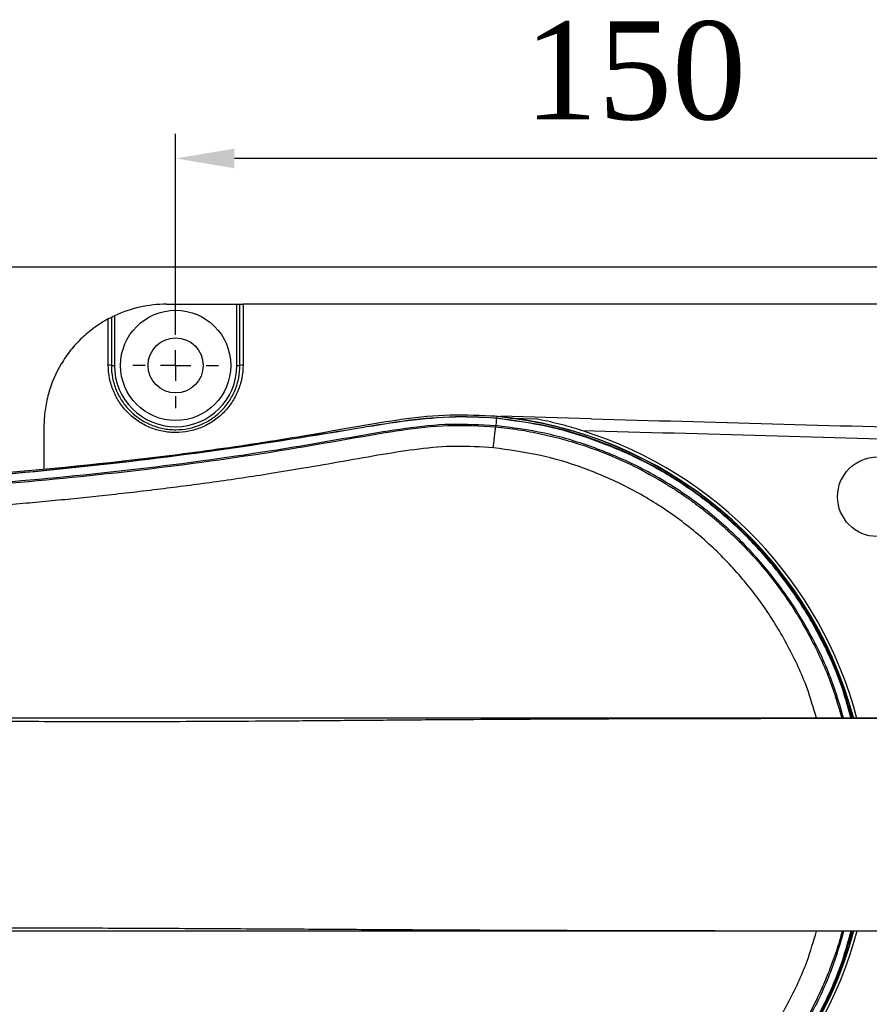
# Model space of a CAD drawing. Header units: millimetres. Extents: x 559 to 1365, y 424 to 1103.
# Tile 19 of 78: x 879 to 914, y 674 to 714. Entities that reach past the tile are written whole.
import ezdxf

# ---------------------------------------------------------------- set-up
doc = ezdxf.new("R2010")
doc.units = ezdxf.units.MM
doc.header["$PDSIZE"] = -1
doc.layers.add('C7线性', color=7, linetype='Continuous')
doc.layers.add('D中心线OR符号线', color=7, linetype='Continuous')
doc.styles.get("Standard").update_dxf_attribs({"font": 'times.ttf'})
doc.dimstyles.new('副本 (2) (3) ISO-25', dxfattribs={"dimtxt": 5, "dimasz": 2.4, "dimexe": 1, "dimexo": 0, "dimgap": 1.524, "dimtad": 1, "dimtoh": 1, "dimdec": 1, "dimlfac": 4, "dimdsep": 46, "dimtxsty": 'Standard', "dimcen": 2.5, "dimazin": 2, "dimtfac": 1, "dimtdec": 3, "dimtmove": 0, "dimatfit": 3, "dimfxl": 1, "dimtzin": 0, "dimarcsym": 0})

# ---------------------------------------------------------------- blocks, each defined once
blk = doc.blocks.new('*D154')
at = {"layer": 'C7线性', "color": 0, "lineweight": -2}
for p, q in [((885.327, 701.83), (885.327, 709.53)), ((922.827, 701.83), (922.827, 709.53)), ((920.427, 708.53), (887.727, 708.53))]:
    blk.add_line(p, q, dxfattribs=at)
at = {"layer": 'C7线性', "color": 0}
for points in [[(887.727, 708.93), (887.727, 708.13), (885.327, 708.53)], [(920.427, 708.13), (920.427, 708.93), (922.827, 708.53)]]:
    blk.add_solid(points, dxfattribs=at)
at = {"layer": 'Defpoints', "color": 0}
for p in [(885.327, 708.53), (885.327, 701.83), (922.827, 701.83)]:
    blk.add_point(p, dxfattribs=at)
at = {"layer": 'C7线性', "color": 0, "insert": (904.077, 714.124), "char_height": 4, "attachment_point": 2}
blk.add_mtext('150', dxfattribs=at)
blk = doc.blocks.new('SW_CENTERMARKSYMBOL_21')
at = {"layer": 'D中心线OR符号线', "color": 0}
for p, q in [((0, 1.25), (0, 1.75)), ((0, 0), (0, 0.625)), ((-1.25, 0), (-1.75, 0)), ((0, 0), (-0.625, 0)), ((0, 0), (0, -0.625)), ((0, 0), (0.625, 0)), ((1.25, 0), (1.75, 0)), ((0, -1.25), (0, -1.75))]:
    blk.add_line(p, q, dxfattribs=at)
blk = doc.blocks.new('*D164')
at = {"color": 0, "lineweight": -2}
for p, q in [((795.054, 681.01), (795.054, 705.104)), ((925.077, 681.33), (925.077, 705.104)), ((797.454, 704.104), (922.677, 704.104))]:
    blk.add_line(p, q, dxfattribs=at)
at = {"color": 0}
for points in [[(797.454, 704.504), (797.454, 703.704), (795.054, 704.104)], [(922.677, 703.704), (922.677, 704.504), (925.077, 704.104)]]:
    blk.add_solid(points, dxfattribs=at)
at = {"layer": 'Defpoints', "color": 0}
for p in [(925.077, 704.104), (795.054, 681.01), (925.077, 681.33)]:
    blk.add_point(p, dxfattribs=at)
at = {"color": 0, "insert": (860.066, 708.162), "char_height": 5, "attachment_point": 5}
blk.add_mtext('a', dxfattribs=at)

msp = doc.modelspace()

# ---------------------------------------------------------------- linework, layer by layer
at = {"color": 7, "linetype": 'Continuous', "lineweight": 25}
for p, q in [((884.9523, 702.5799), (887.8273, 702.5799)), ((887.8273, 700.0766), (887.8273, 702.5799)), ((887.8273, 702.5799), (887.9523, 702.5799)), ((887.9523, 700.0799), (887.9523, 702.5799)), ((888.0773, 702.5799), (888.0773, 700.0897)), ((920.0773, 702.5799), (888.0773, 702.5799)), ((882.5773, 700.0897), (882.5773, 701.9798)), ((882.7023, 702.045), (882.7023, 700.0799)), ((882.8273, 702.1059), (882.8273, 700.0766)), ((898.4318, 697.994), (898.4266, 697.9403)), ((902.2857, 697.901), (898.6047, 698.0031)), ((898.9746, 697.926), (900.0384, 697.8966)), ((879.9523, 697.5799), (879.9523, 695.8686)), ((898.3962, 697.6236), (898.3912, 697.572))]:
    msp.add_line(p, q, dxfattribs=at)
for centre, radius in [((885.3273, 700.0799), 2.25), ((885.3273, 700.0799), 1.125), ((913.9665, 694.7205), 1.625)]:
    msp.add_circle(centre, radius, dxfattribs=at)
for centre, radius, start, end in [((884.9523, 697.5799), 5, 90, 115.15066), ((882.6083, 699.6826), 0.4083, 76.69841, 94.36263), ((882.796, 701.2729), 1.1967, 265.50564, 271.49539), ((885.3273, 700.0766), 2.5, 180, 0), ((887.8585, 701.2729), 1.1967, 268.50461, 274.49436), ((888.0462, 699.6826), 0.4083, 85.63737, 103.30159), ((896.8273, 681.3299), 16.75, 15.01646, 85.23722), ((898.2014, 697.9368), 0.2157, 354.93685, 1.15902), ((898.2117, 697.936), 0.215, 354.90486, 1.14793), ((896.8273, 681.3299), 16.7411, 14.9864, 84.5), ((896.8273, 681.3299), 16.875, 14.90118, 72.35174), ((896.8273, 681.3299), 16.75, 271.28285, 344.99012), ((896.8273, 681.3299), 16.7411, 275.5, 344.97826), ((896.8273, 681.3299), 16.875, 287.64826, 345.13044)]:
    msp.add_arc(centre, radius, start, end, dxfattribs=at)
for points, knots in [([(887.9523, 702.5799), (887.9523, 702.5799), (887.9657, 702.5799), (888.0118, 702.5799), (888.0442, 702.5799), (888.0773, 702.5799)], [0, 0, 0, 0, 0.5, 0.5, 1, 1, 1, 1]), ([(882.5773, 701.9798), (882.3809, 701.8739), (882.1918, 701.7549), (881.9192, 701.5565), (881.8299, 701.4867), (881.6571, 701.3421), (881.5736, 701.2673), (881.3314, 701.0353), (881.1812, 700.8706), (880.9725, 700.6088), (880.9057, 700.519), (880.7779, 700.3344), (880.7166, 700.2392), (880.4281, 699.7559), (880.2531, 699.3462), (880.1035, 698.8055), (880.077, 698.6956), (880.0317, 698.4747), (880.0128, 698.3639), (879.9675, 698.0301), (879.9523, 697.8059), (879.9523, 697.5799)], [0, 0, 0, 0, 0.125, 0.125, 0.1875, 0.1875, 0.25, 0.25, 0.375, 0.375, 0.4375, 0.4375, 0.5, 0.5, 0.75, 0.75, 0.8125, 0.8125, 0.875, 0.875, 1, 1, 1, 1]), ([(882.5773, 701.9798), (882.6086, 701.9968), (882.6391, 702.0127), (882.6867, 702.0373), (882.7023, 702.045), (882.7023, 702.045)], [0, 0, 0, 0, 0.5, 0.5, 1, 1, 1, 1]), ([(882.7023, 702.045), (882.7023, 702.045), (882.7176, 702.0528), (882.7646, 702.076), (882.7956, 702.091), (882.8273, 702.1059)], [0, 0, 0, 0, 0.5, 0.5, 1, 1, 1, 1]), ([(888.0773, 700.0897), (888.0773, 699.9083), (888.0595, 699.7299), (888.0073, 699.4666), (887.9856, 699.3796), (887.9335, 699.207), (887.9028, 699.1212), (887.7996, 698.8715), (887.7153, 698.7135), (887.566, 698.4893), (887.5122, 698.4165), (887.3973, 698.2761), (887.3368, 698.2093), (887.1467, 698.0187), (887.0083, 697.9047), (886.783, 697.7536), (886.7048, 697.7066), (886.5459, 697.6215), (886.3837, 697.5446), (886.2148, 697.4839), (886.0425, 697.4314), (885.9542, 697.4092), (885.6875, 697.3559), (885.5088, 697.3384), (885.2394, 697.3382), (885.1494, 697.3425), (884.9689, 697.3602), (884.8789, 697.3736), (884.614, 697.4263), (884.4423, 697.4784), (884.1924, 697.5818), (884.1099, 697.6209), (883.9504, 697.7062), (883.8733, 697.7525), (883.6497, 697.9021), (883.5108, 698.0159), (883.2542, 698.2728), (883.1402, 698.412), (882.991, 698.6354), (882.9449, 698.7124), (882.8599, 698.8714), (882.8209, 698.9538), (882.7175, 699.2036), (882.6656, 699.3749), (882.5954, 699.7267), (882.5773, 699.9083), (882.5773, 700.0897)], [0, 0, 0, 0, 0.0625, 0.0625, 0.09375, 0.09375, 0.125, 0.125, 0.1875, 0.1875, 0.21875, 0.21875, 0.25, 0.25, 0.3125, 0.3125, 0.34375, 0.34375, 0.375, 0.40625, 0.40625, 0.4375, 0.4375, 0.5, 0.5, 0.53125, 0.53125, 0.5625, 0.5625, 0.625, 0.625, 0.65625, 0.65625, 0.6875, 0.6875, 0.75, 0.75, 0.8125, 0.8125, 0.84375, 0.84375, 0.875, 0.875, 0.9375, 0.9375, 1, 1, 1, 1]), ([(882.7023, 700.0799), (882.7023, 699.9068), (882.7196, 699.7336), (882.7866, 699.3979), (882.8362, 699.2345), (882.9349, 698.9961), (882.9721, 698.9175), (883.0532, 698.7658), (883.0973, 698.6924), (883.2397, 698.4792), (883.3485, 698.3464), (883.5935, 698.1013), (883.7261, 697.9927), (883.9396, 697.85), (884.0132, 697.8059), (884.1654, 697.7245), (884.2441, 697.6873), (884.4826, 697.5885), (884.6465, 697.5389), (884.8993, 697.4886), (884.9852, 697.4758), (885.1575, 697.459), (885.2434, 697.4548), (885.5005, 697.455), (885.6711, 697.4718), (885.9257, 697.5226), (886.0099, 697.5438), (886.1743, 697.5938), (886.3355, 697.6518), (886.4904, 697.7251), (886.6421, 697.8063), (886.7167, 697.8511), (886.9318, 697.9952), (887.0639, 698.104), (887.2454, 698.2858), (887.3031, 698.3496), (887.4128, 698.4835), (887.4642, 698.5529), (887.6067, 698.7669), (887.6872, 698.9176), (887.7857, 699.1558), (887.815, 699.2377), (887.8648, 699.4024), (887.8855, 699.4854), (887.9353, 699.7366), (887.9523, 699.9068), (887.9523, 700.0799)], [0, 0, 0, 0, 0.0625, 0.0625, 0.125, 0.125, 0.15625, 0.15625, 0.1875, 0.1875, 0.25, 0.25, 0.3125, 0.3125, 0.34375, 0.34375, 0.375, 0.375, 0.4375, 0.4375, 0.46875, 0.46875, 0.5, 0.5, 0.5625, 0.5625, 0.59375, 0.59375, 0.625, 0.65625, 0.65625, 0.6875, 0.6875, 0.75, 0.75, 0.78125, 0.78125, 0.8125, 0.8125, 0.875, 0.875, 0.90625, 0.90625, 0.9375, 0.9375, 1, 1, 1, 1]), ([(898.4318, 697.994), (897.7974, 698.0288), (896.5279, 698.0985), (894.6121, 697.8977), (892.7029, 697.5761), (890.1836, 697.122), (887.0535, 696.6386), (884.4875, 696.3128), (880.738, 695.8911), (875.5816, 695.4312), (866.3418, 694.881), (855.386, 694.487), (842.9347, 694.2809), (831.4331, 694.2302), (820.9913, 694.2265), (811.6099, 694.2736), (803.2147, 694.3266), (797.9113, 694.244), (795.6986, 694.2096)], [0, 0, 0, 0, 0.0184909, 0.0370011, 0.0559695, 0.0749415, 0.1116054, 0.1482697, 0.1503212, 0.2215767, 0.2991156, 0.4200857, 0.5410736, 0.6620609, 0.7553174, 0.8454101, 0.935502, 1, 1, 1, 1]), ([(805.5768, 694.2127), (811.5778, 694.1987), (823.5796, 694.1708), (840.1934, 694.1933), (853.9144, 694.414), (864.7395, 694.7645), (873.0304, 695.1955), (880.2805, 695.7946), (886.4871, 696.5098), (891.2382, 697.2666), (894.562, 697.8246), (896.4882, 698.0331), (897.7752, 697.9718), (898.417, 697.9412)], [0, 0, 0, 0, 0.1935166, 0.3870293, 0.5357435, 0.6360173, 0.7362846, 0.8034247, 0.8705802, 0.9377107, 0.958509, 0.9793074, 1, 1, 1, 1]), ([(898.4162, 697.9178), (898.4162, 697.9178), (897.778, 697.9796), (896.4875, 697.9977), (894.5644, 697.8092), (891.2514, 697.2472), (886.5235, 696.4975), (880.3499, 695.7814), (873.1052, 695.1795), (864.7913, 694.7452), (854.7536, 694.42), (844.0487, 694.2275), (832.6793, 694.1506), (819.8554, 694.1563), (810.8214, 694.1782), (805.5772, 694.191)], [0, 0, 0, 0, 0.00000016, 0.02067728, 0.04146014, 0.06224255, 0.12901794, 0.19581765, 0.26260177, 0.36342125, 0.46424747, 0.58645717, 0.7086728, 0.83088819, 1, 1, 1, 1]), ([(898.4162, 697.9178), (898.4122, 697.8443), (898.4039, 697.6914), (898.3988, 697.6468), (898.3962, 697.6236)], [0, 0, 0, 0, 0.4807619, 1, 1, 1, 1]), ([(898.4258, 697.9169), (898.4226, 697.9172), (898.4194, 697.9175), (898.4162, 697.9178), (898.4162, 697.9178)], [0, 0, 0, 0, 0.9984473, 1, 1, 1, 1]), ([(898.417, 697.9412), (898.4202, 697.9409), (898.4234, 697.9406), (898.4266, 697.9403), (898.4266, 697.9403)], [0, 0, 0, 0, 0.9984486, 1, 1, 1, 1]), ([(901.9433, 697.4107), (901.7851, 697.461), (901.6267, 697.5089), (901.3091, 697.5997), (901.1499, 697.6427), (900.8308, 697.7239), (900.6715, 697.762), (900.3539, 697.8331), (900.1954, 697.8661), (900.0384, 697.8966)], [0, 0, 0, 0, 0.25, 0.25, 0.5, 0.5, 0.75, 0.75, 1, 1, 1, 1]), ([(902.2998, 697.9003), (907.2211, 697.7644), (912.1424, 697.6282), (919.5242, 697.4233), (921.9848, 697.3549), (926.9061, 697.2182), (929.3667, 697.1506), (931.8273, 697.0799)], [0, 0, 0, 0, 0.5, 0.5, 0.75, 0.75, 1, 1, 1, 1]), ([(805.5773, 693.8947), (810.5711, 693.8824), (820.6109, 693.8578), (835.7394, 693.8558), (848.8234, 693.994), (859.817, 694.2709), (868.6835, 694.6313), (876.5524, 695.131), (883.4085, 695.7796), (887.9079, 696.3785), (891.0588, 696.9019), (892.8804, 697.2251), (894.7033, 697.5319), (896.5476, 697.737), (897.78, 697.6614), (898.3962, 697.6236)], [0, 0, 0, 0, 0.1610687, 0.3238139, 0.4879379, 0.5830742, 0.6784954, 0.7741323, 0.8373382, 0.900586, 0.9204713, 0.9403584, 0.9602459, 0.9801263, 1, 1, 1, 1]), ([(805.5773, 693.8356), (810.7383, 693.8224), (821.0571, 693.7959), (836.531, 693.7987), (849.7288, 693.9492), (860.6497, 694.2402), (869.2929, 694.6059), (876.9397, 695.1054), (883.5807, 695.745), (887.9295, 696.3278), (890.9767, 696.8337), (892.755, 697.1489), (894.5699, 697.459), (896.4567, 697.6858), (897.7405, 697.6103), (898.3912, 697.572)], [0, 0, 0, 0, 0.166461, 0.3328207, 0.4990832, 0.5921449, 0.6851739, 0.7780954, 0.8392717, 0.9003461, 0.9195772, 0.9389236, 0.9586025, 0.9790175, 1, 1, 1, 1]), ([(898.2954, 696.7135), (898.3075, 696.8373), (898.3258, 697.0224), (898.3489, 697.2469), (898.364, 697.3882), (898.3756, 697.4866), (898.3862, 697.5634), (898.3892, 697.5686), (898.3912, 697.572)], [0, 0, 0, 0, 0.2533285, 0.3790361, 0.4999959, 0.6210557, 0.7469523, 1, 1, 1, 1]), ([(931.8273, 696.5797), (929.337, 696.6513), (926.8466, 696.7197), (921.866, 696.8581), (919.3756, 696.9273), (911.9046, 697.1349), (906.924, 697.2729), (901.9433, 697.4107)], [0, 0, 0, 0, 0.25, 0.25, 0.5, 0.5, 1, 1, 1, 1]), ([(898.2954, 696.7135), (897.785, 696.7475), (896.7724, 696.815), (895.2642, 696.679), (893.7345, 696.4405), (892.1672, 696.1596), (890.6465, 695.8947), (888.8782, 695.6025), (886.9318, 695.3135), (884.6726, 695.0191), (882.867, 694.812), (881.4342, 694.6616), (880.4047, 694.5593), (879.3522, 694.4605), (878.277, 694.3652), (877.1789, 694.2732), (876.0845, 694.1869), (874.5579, 694.0732), (872.5666, 693.938), (869.7319, 693.7682), (866.4248, 693.5988), (862.6118, 693.4368), (858.5797, 693.2969), (854.4747, 693.1831), (850.4769, 693.0963), (846.5981, 693.0307), (842.7881, 692.9815), (838.9882, 692.946), (835.1859, 692.9219), (831.4089, 692.9076), (827.6884, 692.9016), (824.3924, 692.9021), (821.399, 692.9054), (818.6509, 692.9103), (815.9225, 692.9169), (813.266, 692.9236), (810.6517, 692.9311), (808.0826, 692.9369), (806.3885, 692.9383), (805.5773, 692.9389)], [0, 0, 0, 0, 0.0164904, 0.0327165, 0.0487399, 0.0664969, 0.0841314, 0.0985891, 0.1243692, 0.1476663, 0.1721521, 0.1830464, 0.1941814, 0.2055574, 0.2171748, 0.2290339, 0.2411349, 0.2526175, 0.2784573, 0.3055755, 0.3442987, 0.3853679, 0.4287859, 0.4745552, 0.5179461, 0.5578839, 0.599799, 0.6409604, 0.6805695, 0.7225597, 0.7629004, 0.8006837, 0.8289699, 0.8595421, 0.8894078, 0.9170559, 0.9453052, 0.9738096, 1, 1, 1, 1]), ([(925.8336, 685.6111), (925.774, 685.6137), (925.657, 685.6186), (925.2256, 685.6252), (924.6402, 685.631), (923.9042, 685.636), (922.9771, 685.6408), (921.8469, 685.6451), (920.5044, 685.649), (919.0772, 685.6521), (917.5958, 685.6545), (916.0924, 685.6564), (914.5939, 685.6578), (913.127, 685.6587), (911.7021, 685.6591), (910.2888, 685.6591), (908.8463, 685.658), (907.3264, 685.656), (905.6398, 685.6526), (903.7719, 685.6474), (901.7026, 685.6398), (899.5111, 685.6296), (897.1889, 685.6159), (894.7538, 685.5986), (892.2722, 685.5769), (889.8214, 685.5583), (887.4813, 685.5433), (885.276, 685.5333), (883.2203, 685.5287), (881.3259, 685.5299), (879.5986, 685.5361), (877.9593, 685.5503), (876.0704, 685.5637), (873.7788, 685.5751), (871.0064, 685.5845), (867.953, 685.591), (864.6172, 685.595), (860.7232, 685.5964), (856.3831, 685.596), (851.7319, 685.5961), (847.1822, 685.5961), (843.372, 685.5961), (840.2714, 685.5961), (837.8519, 685.5961), (835.4274, 685.5959), (832.8989, 685.5965), (830.166, 685.5987), (827.192, 685.6021), (824.2515, 685.6064), (821.3865, 685.6111), (818.6303, 685.6162), (815.7838, 685.6217), (812.8618, 685.6277), (810.1174, 685.6335), (807.5577, 685.6391), (805.2013, 685.6442), (802.8322, 685.6494), (800.4878, 685.6544), (798.8807, 685.6575), (798.0605, 685.6591)], [0, 0, 0, 0, 0.0225688, 0.0443297, 0.0652289, 0.0853598, 0.1046017, 0.1275692, 0.149222, 0.1695941, 0.1887234, 0.2065324, 0.2231157, 0.2384006, 0.2524041, 0.2654571, 0.2786612, 0.2921025, 0.3058622, 0.3219871, 0.3384555, 0.3553883, 0.3726616, 0.3904074, 0.4081733, 0.4248853, 0.4403271, 0.4545769, 0.4675853, 0.479337, 0.4898832, 0.4992897, 0.5089648, 0.5238127, 0.5401609, 0.55798, 0.5773192, 0.5981442, 0.6251841, 0.6517545, 0.6776741, 0.7030667, 0.7172965, 0.7313813, 0.7452278, 0.7598434, 0.7761487, 0.7941612, 0.8138734, 0.8305251, 0.8482138, 0.8669473, 0.8867072, 0.907536, 0.9245817, 0.9423269, 0.9606194, 0.979902, 1, 1, 1, 1]), ([(925.0783, 685.6799), (925.0784, 685.6799), (925.0803, 685.6799), (924.9982, 685.6799), (924.5927, 685.6799), (923.9372, 685.6799), (923.0213, 685.6799), (921.8483, 685.6799), (920.3601, 685.6799), (918.5197, 685.6799), (916.2912, 685.6799), (913.7646, 685.6799), (910.9477, 685.6799), (907.8602, 685.6799), (904.511, 685.6799), (900.9226, 685.6799), (897.107, 685.6799), (893.0803, 685.6799), (888.8639, 685.6799), (884.4804, 685.6799), (879.9501, 685.6799), (875.2906, 685.6799), (870.5229, 685.6799), (865.6725, 685.6799), (860.7656, 685.6799), (855.8174, 685.6799), (850.8567, 685.6799), (845.9051, 685.6799), (840.9917, 685.6799), (836.1314, 685.6799), (831.3498, 685.6799), (826.6728, 685.6799), (822.1222, 685.6799), (817.9597, 685.6799), (814.1768, 685.6799), (810.7584, 685.6799), (807.4812, 685.6799), (804.3331, 685.6799), (801.3491, 685.6799), (799.3667, 685.6799), (798.3648, 685.6799)], [0, 0, 0, 0, 0.00130562, 0.02777937, 0.05261488, 0.07743071, 0.10231017, 0.12716219, 0.15196971, 0.18020615, 0.20846607, 0.23671023, 0.26490739, 0.29321892, 0.32144632, 0.34965005, 0.37787232, 0.40612763, 0.4343825, 0.46260403, 0.49080829, 0.51903385, 0.54729072, 0.57554368, 0.60376119, 0.63196, 0.66028911, 0.68849166, 0.71670397, 0.74495218, 0.77321119, 0.80144337, 0.82964862, 0.85786441, 0.88142964, 0.90495519, 0.92844852, 0.9519946, 0.97573915, 1, 1, 1, 1]), ([(798.0605, 677.0007), (799.0704, 677.0041), (801.0324, 677.0106), (803.938, 677.0225), (806.8839, 677.0348), (809.8159, 677.0474), (812.7245, 677.0598), (815.5872, 677.0719), (818.3797, 677.0831), (821.0873, 677.0934), (823.6906, 677.1024), (826.2684, 677.1103), (828.7958, 677.1167), (831.2546, 677.1213), (833.5256, 677.1236), (835.6005, 677.1237), (837.4622, 677.1216), (839.1246, 677.1172), (840.6543, 677.1105), (842.1293, 677.1054), (844.795, 677.0973), (848.6856, 677.0899), (853.8178, 677.0873), (858.0706, 677.0909), (861.4225, 677.0972), (863.8706, 677.1036), (866.3252, 677.1117), (868.8299, 677.1228), (871.5628, 677.1293), (874.5712, 677.131), (877.8632, 677.1269), (881.3014, 677.1172), (884.8642, 677.1024), (888.3021, 677.0845), (891.5838, 677.0656), (894.632, 677.0464), (897.5652, 677.0315), (900.3204, 677.0202), (902.8859, 677.0122), (905.0788, 677.007), (906.9422, 677.0038), (908.5168, 677.0019), (910.0013, 677.0008), (911.4414, 677.0006), (912.8843, 677.001), (914.3671, 677.0018), (915.885, 677.0031), (917.413, 677.005), (918.9208, 677.0074), (920.3773, 677.0105), (921.7491, 677.0144), (922.9058, 677.0187), (923.8558, 677.0235), (924.6104, 677.0286), (925.211, 677.0344), (925.6534, 677.041), (925.7728, 677.0461), (925.8336, 677.0487)], [0, 0, 0, 0, 0.02501578, 0.0485974, 0.07105818, 0.09248108, 0.11295619, 0.13239677, 0.15084937, 0.16828034, 0.18471564, 0.200109, 0.21618342, 0.23093361, 0.24444279, 0.25665422, 0.26756268, 0.27705378, 0.28559075, 0.2940558, 0.30253314, 0.33151896, 0.36075001, 0.3902193, 0.40421975, 0.4182746, 0.43236882, 0.44666883, 0.46180981, 0.48029519, 0.50006301, 0.52118448, 0.54356731, 0.567271, 0.58801882, 0.60952581, 0.63078932, 0.65137383, 0.67138259, 0.6907573, 0.70490936, 0.71867408, 0.73216157, 0.74537646, 0.75936689, 0.77465062, 0.79129559, 0.80918393, 0.82844985, 0.84897588, 0.87084244, 0.89404549, 0.91350931, 0.93388714, 0.9550539, 0.97711216, 1, 1, 1, 1]), ([(925.0751, 676.9799), (925.075, 676.9799), (925.0749, 676.9799), (925.0741, 676.9799), (925.0748, 676.9799), (925.0741, 676.9799), (925.082, 676.9799), (925.0642, 676.9799), (924.7268, 676.9799), (924.1361, 676.9799), (923.279, 676.9799), (922.1602, 676.9799), (920.8066, 676.9799), (919.2411, 676.9799), (917.4834, 676.9799), (915.5087, 676.9799), (913.325, 676.9799), (910.9454, 676.9799), (908.3665, 676.9799), (905.6056, 676.9799), (902.6658, 676.9799), (899.5611, 676.9799), (896.3002, 676.9799), (892.894, 676.9799), (889.3553, 676.9799), (885.6946, 676.9799), (881.9241, 676.9799), (878.0576, 676.9799), (874.1068, 676.9799), (870.0853, 676.9799), (866.0069, 676.9799), (861.885, 676.9799), (857.7328, 676.9799), (853.5698, 676.9799), (849.404, 676.9799), (845.2463, 676.9799), (841.1144, 676.9799), (837.0221, 676.9799), (832.9827, 676.9799), (829.0104, 676.9799), (825.1184, 676.9799), (821.3188, 676.9799), (817.6255, 676.9799), (814.0508, 676.9799), (810.6045, 676.9799), (807.3019, 676.9799), (804.1542, 676.9799), (801.2348, 676.9799), (799.315, 676.9799), (798.3648, 676.9799)], [0, 0, 0, 0, 0.02270651, 0.04541189, 0.06812242, 0.09083879, 0.11356898, 0.13675135, 0.15890746, 0.18100285, 0.20308095, 0.2252175, 0.24733841, 0.2682346, 0.2891892, 0.3101451, 0.33104022, 0.35200723, 0.37286086, 0.39383806, 0.41475933, 0.43567001, 0.45664407, 0.4775666, 0.49847565, 0.51944924, 0.54037408, 0.56128136, 0.58225434, 0.60318151, 0.62408717, 0.64505993, 0.66598538, 0.68689619, 0.70779577, 0.72873078, 0.74969939, 0.77059968, 0.79153638, 0.81250559, 0.83340701, 0.85434131, 0.87531168, 0.89621451, 0.91714562, 0.93811704, 0.95904749, 0.97972897, 1, 1, 1, 1])]:
    msp.add_open_spline(points, degree=3, knots=knots, dxfattribs=at)
at = {"color": 8, "linetype": 'Continuous', "lineweight": 25}
for points, knots in [([(912.893, 685.6587), (912.7871, 686.0563), (912.5204, 687.057), (911.86, 688.5876), (910.9572, 690.2313), (909.8694, 691.762), (908.6144, 693.1581), (907.2118, 694.4059), (905.6794, 695.4901), (904.0329, 696.3919), (902.297, 697.1017), (900.425, 697.6504), (899.116, 697.8249), (898.4258, 697.9169)], [0, 0, 0, 0, 0.06112578, 0.15386145, 0.24689356, 0.33962853, 0.432383, 0.52543456, 0.61818995, 0.71090105, 0.8039073, 0.89662011, 1, 1, 1, 1]), ([(898.4266, 697.9403), (899.1183, 697.8487), (900.4299, 697.675), (902.3053, 697.1253), (904.0439, 696.4138), (905.6924, 695.5098), (907.2263, 694.4234), (908.6301, 693.1735), (909.8862, 691.7756), (910.9755, 690.2432), (911.8799, 688.5979), (912.5428, 687.0635), (912.811, 686.0592), (912.918, 685.6587)], [0, 0, 0, 0, 0.1034044, 0.1961037, 0.2890988, 0.3817983, 0.4744986, 0.5674945, 0.6601949, 0.7528715, 0.8458435, 0.9385202, 1, 1, 1, 1]), ([(898.3912, 697.572), (898.7017, 697.5368), (899.3315, 697.4654), (900.2794, 697.2864), (901.2413, 697.0484), (902.212, 696.7425), (903.1865, 696.3665), (904.3079, 695.8478), (905.147, 695.373), (905.7212, 695.0044), (905.9134, 694.8772), (906.1072, 694.7449), (906.3025, 694.6074), (906.4991, 694.4646), (906.716, 694.3019), (906.9529, 694.1178), (907.2339, 693.8902), (907.5629, 693.6107), (907.9593, 693.2533), (908.4158, 692.811), (908.993, 692.2026), (909.6136, 691.4679), (910.2097, 690.6601), (910.7418, 689.8449), (911.2253, 689.0011), (911.6643, 688.1037), (912.131, 687.0146), (912.3653, 686.1955), (912.5128, 685.6799)], [0, 0, 0, 0, 0.0476663, 0.0966959, 0.1470908, 0.1988527, 0.2519833, 0.3064838, 0.3874951, 0.3990256, 0.4107686, 0.4227241, 0.4348921, 0.4472726, 0.4598656, 0.4763352, 0.4931425, 0.5151432, 0.5423368, 0.5747223, 0.6122988, 0.6705187, 0.7216367, 0.7656535, 0.8192598, 0.8701206, 0.9182378, 1, 1, 1, 1]), ([(912.5879, 685.6799), (912.436, 686.2007), (912.0961, 687.3655), (911.2898, 689.0749), (910.2366, 690.7916), (908.9741, 692.3635), (907.5303, 693.7696), (905.9244, 694.9876), (904.1816, 696.0008), (902.3273, 696.788), (900.3918, 697.3596), (899.0614, 697.5356), (898.3962, 697.6236)], [0, 0, 0, 0, 0.0824337, 0.1843855, 0.2863373, 0.3882892, 0.490241, 0.5921928, 0.6941446, 0.7960964, 0.8980482, 1, 1, 1, 1]), ([(911.4814, 685.6799), (911.362, 686.09), (911.0664, 687.1048), (910.3458, 688.6373), (909.3651, 690.2568), (908.1876, 691.7385), (906.8419, 693.065), (905.3448, 694.215), (903.7179, 695.1727), (901.9852, 695.9187), (900.1723, 696.4619), (898.9217, 696.6295), (898.2954, 696.7135)], [0, 0, 0, 0, 0.0700589, 0.1733804, 0.2770397, 0.3808122, 0.4837422, 0.5870984, 0.690484, 0.7932131, 0.8964249, 1, 1, 1, 1]), ([(898.2954, 665.9463), (898.9217, 666.0303), (900.1722, 666.1979), (901.9851, 666.741), (903.7178, 667.4871), (905.3447, 668.4447), (906.8418, 669.5947), (908.1875, 670.9212), (909.365, 672.4029), (910.3457, 674.0224), (911.0664, 675.5549), (911.362, 676.5698), (911.4814, 676.9799)], [0, 0, 0, 0, 0.1035719, 0.2067804, 0.3095153, 0.4128947, 0.5162507, 0.6191864, 0.7229528, 0.8266133, 0.9299391, 1, 1, 1, 1]), ([(912.5264, 676.9799), (912.4969, 676.8627), (912.3656, 676.3416), (912.092, 675.5871), (911.7294, 674.7029), (911.3741, 673.9542), (910.9787, 673.2199), (910.6325, 672.6493), (910.3615, 672.2357), (910.1646, 671.9485), (909.9499, 671.6495), (909.7164, 671.3398), (909.4631, 671.0203), (909.189, 670.6922), (908.7376, 670.1804), (908.1534, 669.5809), (907.4936, 668.9842), (907.0256, 668.5986), (906.5639, 668.2396), (906.0434, 667.8636), (905.3917, 667.44), (904.7629, 667.0714), (903.7255, 666.5218), (902.2478, 665.8984), (900.313, 665.3393), (899.02, 665.1701), (898.3912, 665.0878)], [0, 0, 0, 0, 0.01844214, 0.08200753, 0.12223503, 0.16440018, 0.20850403, 0.24960245, 0.26633155, 0.28407119, 0.30282146, 0.32258243, 0.3433542, 0.36513686, 0.3879305, 0.44765846, 0.49297125, 0.52386283, 0.54032907, 0.58237482, 0.62195341, 0.65906452, 0.69370797, 0.8012655, 0.90335866, 1, 1, 1, 1]), ([(912.5879, 676.9799), (912.436, 676.4592), (912.0961, 675.2943), (911.2898, 673.5849), (910.2366, 671.8682), (908.9741, 670.2963), (907.5303, 668.8902), (905.9244, 667.6722), (904.1816, 666.659), (902.3273, 665.8718), (900.3918, 665.3002), (899.0614, 665.1242), (898.3962, 665.0362)], [0, 0, 0, 0, 0.0824337, 0.1843855, 0.2863373, 0.3882892, 0.490241, 0.5921928, 0.6941446, 0.7960964, 0.8980482, 1, 1, 1, 1]), ([(898.4258, 664.7429), (899.116, 664.8349), (900.425, 665.0094), (902.297, 665.5582), (904.0329, 666.2679), (905.6794, 667.1698), (907.2118, 668.2539), (908.6144, 669.5017), (909.8694, 670.8978), (910.9572, 672.4285), (911.86, 674.0722), (912.5204, 675.6028), (912.7871, 676.6035), (912.893, 677.0011)], [0, 0, 0, 0, 0.10338, 0.1960928, 0.2890992, 0.3818103, 0.4745658, 0.5676174, 0.660372, 0.753107, 0.8461392, 0.9388749, 1, 1, 1, 1]), ([(912.918, 677.0011), (912.811, 676.6005), (912.5428, 675.5962), (911.8798, 674.0617), (910.9754, 672.4165), (909.8862, 670.8842), (908.6301, 669.4863), (907.2263, 668.2364), (905.6924, 667.15), (904.0439, 666.246), (902.3053, 665.5345), (900.4299, 664.9848), (899.1183, 664.8111), (898.4266, 664.7195)], [0, 0, 0, 0, 0.0614903, 0.1541634, 0.2471318, 0.3398048, 0.4325052, 0.5255012, 0.6182016, 0.710901, 0.8038962, 0.8965956, 1, 1, 1, 1])]:
    msp.add_open_spline(points, degree=3, knots=knots, dxfattribs=at)

# ---------------------------------------------------------------- block references
at = {"layer": 'D中心线OR符号线', "color": 7}
msp.add_blockref('SW_CENTERMARKSYMBOL_21', (885.3273, 700.0799), dxfattribs=at)

# ---------------------------------------------------------------- dimensions: what is measured, and where the dimension line sits
dim = msp.add_linear_dim(base=(925.0773, 704.104), p1=(795.0544, 681.0098), p2=(925.0773, 681.3299), text='a', dimstyle='副本 (2) (3) ISO-25', override={"dimtxsty": 'Standard'})
dim.commit()
dim.dimension.update_dxf_attribs({"geometry": '*D164', "text_midpoint": (860.0658, 708.1623)})
at = {"layer": 'C7线性', "color": 7}
dim = msp.add_linear_dim(base=(885.3273, 708.5303), p1=(922.8273, 701.8299), p2=(885.3273, 701.8299), dimstyle='副本 (2) (3) ISO-25', override={"dimtxt": 4}, dxfattribs=at)
dim.commit()
dim.dimension.update_dxf_attribs({"geometry": '*D154', "text_midpoint": (904.0773, 708.5303), "dimtype": 160})

doc.saveas('drawing.dxf')
